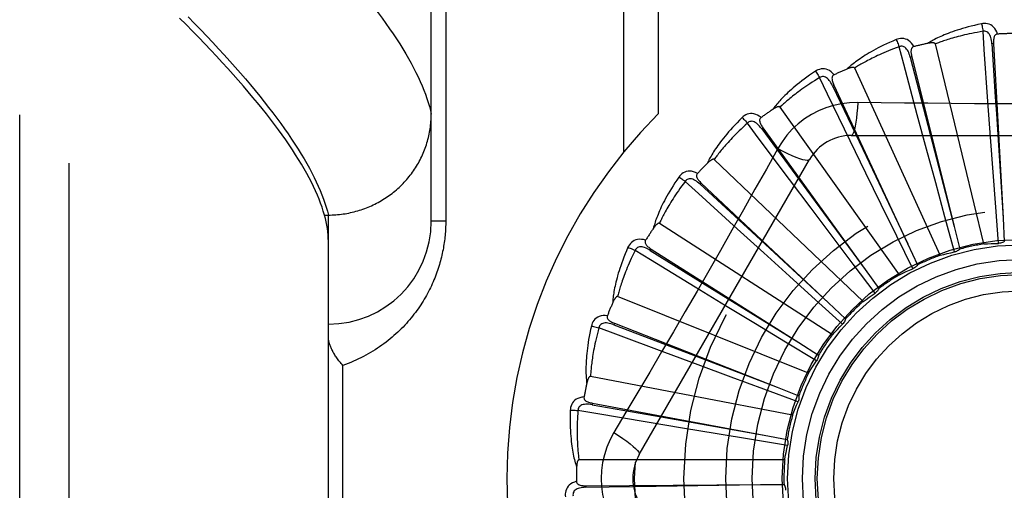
# Model space of a CAD drawing. Header units: inches. Extents: x 0 to 136, y 0 to 88.
# Tile 27 of 60: x 30.576 to 31.174, y 29.49 to 29.775. Entities that reach past the tile are written whole.
import ezdxf

# ---------------------------------------------------------------- set-up
doc = ezdxf.new("R2010")
doc.units = ezdxf.units.IN
doc.header["$LTSCALE"] = 7.48
doc.header["$MEASUREMENT"] = 0
doc.linetypes.add('HIDDEN', pattern=[0.2, 0.1, -0.1])
doc.layers.add('DOOR_ASSEMBLY', color=7, linetype='CONTINUOUS')

msp = doc.modelspace()

# ---------------------------------------------------------------- linework, layer by layer
at = {"layer": 'DOOR_ASSEMBLY', "color": 8, "linetype": 'HIDDEN'}
for p, q in [((30.60553, 28.94032), (30.60553, 30.05346)), ((30.57553, 28.9697), (30.57553, 30.02407)), ((30.82553, 29.65314), (30.82553, 29.9935)), ((30.94224, 29.96689), (30.94224, 29.69486)), ((30.96345, 29.96689), (30.96345, 29.71825)), ((30.83431, 29.93439), (30.83431, 29.65314)), ((31.16123, 29.63932), (31.13177, 29.76077)), ((31.1671, 29.76094), (31.16615, 29.76088)), ((31.1671, 29.76094), (31.17288, 29.655)), ((31.11744, 29.75296), (31.11651, 29.75273)), ((31.11744, 29.75296), (31.14316, 29.65004)), ((31.13469, 29.63244), (31.08277, 29.74611)), ((31.07018, 29.73573), (31.06931, 29.73533)), ((31.07018, 29.73573), (31.11492, 29.63953)), ((31.10993, 29.62065), (31.03744, 29.72245)), ((31.16529, 29.70411), (31.16372, 29.7258)), ((31.12641, 29.69682), (31.12077, 29.71782)), ((31.02703, 29.70987), (31.02626, 29.70931)), ((31.02626, 29.70931), (31.05151, 29.67496)), ((31.02703, 29.70987), (31.08917, 29.62388)), ((31.08058, 29.70522), (31.28747, 29.70522)), ((31.16685, 29.68296), (31.16529, 29.70411)), ((31.08962, 29.6823), (31.0801, 29.70186)), ((31.13195, 29.67635), (31.12641, 29.69682)), ((30.95188, 29.51147), (31.05533, 29.69064)), ((31.08784, 29.60439), (30.9974, 29.69063)), ((31.05624, 29.66108), (31.04318, 29.67848)), ((31.09892, 29.66325), (31.08962, 29.6823)), ((31.16844, 29.66173), (31.16685, 29.68296)), ((30.98956, 29.67631), (30.98891, 29.67561)), ((30.98891, 29.67561), (31.02021, 29.64666)), ((30.98956, 29.67631), (31.06685, 29.60363)), ((31.05151, 29.67496), (31.0892, 29.62383)), ((31.13753, 29.6558), (31.13195, 29.67635)), ((31.06898, 29.64414), (31.05624, 29.66108)), ((31.10829, 29.64413), (31.09892, 29.66325)), ((31.17012, 29.6397), (31.16844, 29.66173)), ((30.76066, 29.65691), (30.76303, 29.65691)), ((30.76303, 29.65691), (30.76417, 29.65692)), ((30.76303, 29.33686), (30.76303, 29.65691)), ((31.14334, 29.63449), (31.13753, 29.6558)), ((31.17288, 29.655), (31.17364, 29.64076)), ((30.83431, 29.65314), (30.82553, 29.65314)), ((31.06924, 29.58424), (30.96411, 29.65181)), ((31.02747, 29.63393), (31.01136, 29.64855)), ((31.14316, 29.65004), (31.1466, 29.6362)), ((31.02021, 29.64666), (31.06689, 29.60359)), ((31.0818, 29.62713), (31.06898, 29.64414)), ((31.11804, 29.6243), (31.10829, 29.64413)), ((31.11492, 29.63953), (31.12091, 29.6266)), ((30.95912, 29.63627), (30.95861, 29.63545)), ((30.95861, 29.63545), (30.99482, 29.61295)), ((30.95912, 29.63627), (31.04877, 29.57953)), ((31.04319, 29.6197), (31.02747, 29.63393)), ((31.09512, 29.60951), (31.0818, 29.62713)), ((31.05899, 29.60543), (31.04319, 29.6197)), ((31.08917, 29.62388), (31.0975, 29.61231)), ((31.00436, 29.60183), (30.98578, 29.61313)), ((30.99482, 29.61295), (31.04882, 29.5795)), ((31.05478, 29.56094), (30.93876, 29.60739)), ((31.02249, 29.59083), (31.00436, 29.60183)), ((31.07541, 29.59065), (31.05899, 29.60543)), ((31.06685, 29.60363), (31.07722, 29.59385)), ((30.93681, 29.59118), (30.93646, 29.59029)), ((30.93646, 29.59029), (30.97628, 29.57505)), ((30.93681, 29.59118), (31.03557, 29.55243)), ((31.04071, 29.57981), (31.02249, 29.59083)), ((31.05963, 29.5684), (31.04071, 29.57981)), ((31.04877, 29.57953), (31.0608, 29.57188)), ((30.98775, 29.56593), (30.96736, 29.57351)), ((30.97628, 29.57505), (31.03562, 29.55241)), ((30.77181, 29.42814), (30.77181, 29.56564)), ((31.00763, 29.55856), (30.98775, 29.56593)), ((31.04499, 29.53532), (30.92228, 29.55897)), ((31.02761, 29.55119), (31.00763, 29.55856)), ((31.04834, 29.54356), (31.02761, 29.55119)), ((31.03557, 29.55243), (31.04884, 29.54721)), ((30.92343, 29.54269), (30.92325, 29.54175)), ((30.92325, 29.54175), (30.96524, 29.53432)), ((30.92343, 29.54269), (31.02774, 29.52333)), ((30.97823, 29.52753), (30.95678, 29.53112)), ((30.96524, 29.53432), (31.0278, 29.52332)), ((30.99915, 29.52406), (30.97823, 29.52753)), ((31.02016, 29.5206), (30.99915, 29.52406)), ((31.02774, 29.52333), (31.04176, 29.52071)), ((31.04196, 29.51704), (31.02016, 29.5206)), ((31.04023, 29.50832), (30.91526, 29.50832)), ((30.91947, 29.49255), (31.02556, 29.49328)), ((30.96211, 29.49224), (31.02562, 29.49328)), ((31.02556, 29.49328), (31.03982, 29.49336)), ((30.91947, 29.49255), (30.91948, 29.49159)), ((30.91948, 29.49159), (30.96211, 29.49224))]:
    msp.add_line(p, q, dxfattribs=at)
for points in [[(30.79071, 29.78291), (30.79322, 29.77961), (30.79563, 29.77636), (30.79796, 29.77315), (30.80019, 29.76998), (30.80233, 29.76686), (30.80439, 29.76378), (30.80635, 29.76074), (30.80822, 29.75775), (30.81, 29.7548), (30.8117, 29.7519), (30.8133, 29.74903), (30.81481, 29.74622), (30.81623, 29.74344), (30.81756, 29.74072), (30.81881, 29.73803), (30.81996, 29.73539), (30.82102, 29.73279), (30.822, 29.73023), (30.82288, 29.72772), (30.82368, 29.72525), (30.82438, 29.72283), (30.825, 29.72045), (30.82553, 29.71811)], [(30.76066, 29.65691), (30.75997, 29.65924), (30.7592, 29.66162), (30.75835, 29.66404), (30.7574, 29.6665), (30.75637, 29.66901), (30.75525, 29.67155), (30.75404, 29.67415), (30.75275, 29.67678), (30.75137, 29.67946), (30.7499, 29.68218), (30.74834, 29.68495), (30.7467, 29.68776), (30.74497, 29.69061), (30.74315, 29.69351), (30.74124, 29.69645), (30.73924, 29.69944), (30.73715, 29.70247), (30.73498, 29.70554), (30.73271, 29.70866), (30.73036, 29.71183), (30.72792, 29.71503), (30.72539, 29.71829), (30.72276, 29.72159), (30.72005, 29.72493), (30.71725, 29.72832), (30.71436, 29.73175), (30.71138, 29.73523), (30.70831, 29.73875), (30.70515, 29.74232), (30.70189, 29.74594), (30.69855, 29.7496), (30.69512, 29.7533), (30.69159, 29.75705), (30.68797, 29.76085), (30.68427, 29.76469), (30.68046, 29.76858), (30.67657, 29.77251), (30.67259, 29.77649)], [(30.67782, 29.77724), (30.6817, 29.77327), (30.68549, 29.76935), (30.6892, 29.76548), (30.69281, 29.76164), (30.69634, 29.75785), (30.69978, 29.75409), (30.70313, 29.75039), (30.70639, 29.74672), (30.70956, 29.7431), (30.71264, 29.73952), (30.71564, 29.73598), (30.71855, 29.73248), (30.72136, 29.72903), (30.72409, 29.72563), (30.72673, 29.72226), (30.72928, 29.71894), (30.73174, 29.71567), (30.73412, 29.71243), (30.7364, 29.70924), (30.7386, 29.7061), (30.7407, 29.70299), (30.74272, 29.69994), (30.74465, 29.69692), (30.74649, 29.69395), (30.74825, 29.69102), (30.74991, 29.68814), (30.75149, 29.68529), (30.75298, 29.6825), (30.75438, 29.67974), (30.75569, 29.67703)], [(31.15978, 29.773), (31.1576, 29.77253), (31.15552, 29.77206), (31.15354, 29.77158), (31.15166, 29.77109), (31.14986, 29.7706), (31.14815, 29.77011), (31.14653, 29.76962), (31.14498, 29.76912), (31.14351, 29.76863), (31.14211, 29.76814), (31.14077, 29.76766), (31.1395, 29.76718), (31.13829, 29.7667), (31.13713, 29.76623), (31.13603, 29.76577), (31.13499, 29.76532), (31.13399, 29.76486), (31.13305, 29.76442), (31.13215, 29.76398), (31.1313, 29.76354), (31.13049, 29.76312), (31.12972, 29.76269), (31.129, 29.76228), (31.12831, 29.76187), (31.12765, 29.76147), (31.12703, 29.76108)], [(31.16072, 29.76843), (31.1589, 29.76812), (31.15715, 29.7678), (31.15548, 29.76749), (31.15388, 29.76717), (31.15235, 29.76685), (31.15089, 29.76653), (31.14949, 29.76621), (31.14815, 29.76589), (31.14687, 29.76557), (31.14564, 29.76526), (31.14446, 29.76494), (31.14334, 29.76464), (31.14226, 29.76433), (31.14123, 29.76403), (31.14024, 29.76373), (31.1393, 29.76344), (31.13839, 29.76315), (31.13752, 29.76287), (31.13669, 29.76259), (31.13589, 29.76232), (31.13513, 29.76205), (31.1344, 29.76178), (31.1337, 29.76152), (31.13303, 29.76127), (31.13238, 29.76102), (31.13177, 29.76077)], [(31.16952, 29.76677), (31.16903, 29.76803), (31.16846, 29.76916), (31.1678, 29.77015), (31.16707, 29.77101), (31.16625, 29.77171), (31.16537, 29.77228), (31.16443, 29.7727), (31.16346, 29.77299), (31.16248, 29.77314), (31.16152, 29.77319), (31.16062, 29.77314), (31.15978, 29.773)], [(31.15978, 29.773), (31.15993, 29.7724), (31.16009, 29.77171), (31.16025, 29.77096), (31.16041, 29.77015), (31.16057, 29.7693), (31.16072, 29.76843)], [(31.16614, 29.76088), (31.16606, 29.76192), (31.16593, 29.76289), (31.16575, 29.76381), (31.16553, 29.76466), (31.16525, 29.76545), (31.16492, 29.76618), (31.16454, 29.76683), (31.1641, 29.76738), (31.16361, 29.76783), (31.16307, 29.76818), (31.16249, 29.7684), (31.16189, 29.76851), (31.1613, 29.76852), (31.16071, 29.76843)], [(31.16372, 29.7258), (31.16149, 29.7574), (31.16072, 29.76843)], [(31.10796, 29.76342), (31.10591, 29.76255), (31.10396, 29.76169), (31.1021, 29.76084), (31.10035, 29.76001), (31.09868, 29.75919), (31.09709, 29.75838), (31.09559, 29.75759), (31.09417, 29.75681), (31.09281, 29.75605), (31.09153, 29.75531), (31.09031, 29.75458), (31.08915, 29.75386), (31.08805, 29.75317), (31.08701, 29.75249), (31.08601, 29.75183), (31.08507, 29.75118), (31.08418, 29.75055), (31.08334, 29.74994), (31.08254, 29.74933), (31.08179, 29.74875), (31.08107, 29.74817), (31.0804, 29.74761), (31.07977, 29.74707), (31.07917, 29.74654), (31.0786, 29.74602), (31.07806, 29.74552)], [(31.11871, 29.75914), (31.11799, 29.7603), (31.11722, 29.76129), (31.11638, 29.76215), (31.1155, 29.76284), (31.11456, 29.76338), (31.11359, 29.76377), (31.11259, 29.76401), (31.11158, 29.7641), (31.11059, 29.76407), (31.10964, 29.76393), (31.10876, 29.76372), (31.10796, 29.76342)], [(31.10796, 29.76342), (31.10822, 29.76286), (31.10851, 29.76222), (31.10881, 29.76151), (31.10912, 29.76074), (31.10944, 29.75993), (31.10975, 29.75911)], [(31.16953, 29.76677), (31.16907, 29.7667), (31.16866, 29.76655), (31.16831, 29.76632), (31.168, 29.76603), (31.16775, 29.76569), (31.16755, 29.7653), (31.16739, 29.76486), (31.16727, 29.76438), (31.16718, 29.76386), (31.16712, 29.76332), (31.16708, 29.76276), (31.16707, 29.76217), (31.16708, 29.76156), (31.1671, 29.76094)], [(31.10975, 29.75911), (31.10802, 29.75846), (31.10636, 29.75782), (31.10478, 29.75719), (31.10327, 29.75658), (31.10183, 29.75597), (31.10046, 29.75538), (31.09914, 29.7548), (31.09789, 29.75424), (31.09669, 29.75368), (31.09554, 29.75314), (31.09445, 29.75261), (31.0934, 29.7521), (31.0924, 29.75159), (31.09145, 29.7511), (31.09053, 29.75062), (31.08966, 29.75016), (31.08882, 29.7497), (31.08802, 29.74926), (31.08726, 29.74883), (31.08653, 29.74841), (31.08583, 29.748), (31.08516, 29.7476), (31.08452, 29.74722), (31.08391, 29.74684), (31.08333, 29.74647), (31.08277, 29.74611)], [(31.11651, 29.75273), (31.11622, 29.75373), (31.11591, 29.75466), (31.11556, 29.75553), (31.11518, 29.75632), (31.11476, 29.75705), (31.1143, 29.75769), (31.1138, 29.75826), (31.11327, 29.75873), (31.1127, 29.75907), (31.11211, 29.75931), (31.1115, 29.75942), (31.11088, 29.75942), (31.1103, 29.75931), (31.10975, 29.75911)], [(31.12077, 29.71782), (31.11259, 29.74843), (31.10975, 29.75911)], [(31.11871, 29.75915), (31.11828, 29.75899), (31.11791, 29.75877), (31.1176, 29.75848), (31.11735, 29.75814), (31.11717, 29.75775), (31.11705, 29.75733), (31.11697, 29.75687), (31.11695, 29.75637), (31.11696, 29.75585), (31.117, 29.75531), (31.11707, 29.75474), (31.11717, 29.75416), (31.11729, 29.75357), (31.11744, 29.75296)], [(31.13177, 29.76077), (31.1317, 29.76093), (31.13159, 29.76106), (31.13145, 29.76117), (31.13128, 29.76125), (31.1311, 29.76131), (31.13089, 29.76136), (31.13068, 29.7614), (31.13046, 29.76142), (31.13022, 29.76144), (31.12998, 29.76144), (31.12973, 29.76144), (31.12947, 29.76143), (31.1292, 29.76141), (31.12892, 29.76139), (31.12864, 29.76136), (31.12834, 29.76132), (31.12804, 29.76127), (31.12772, 29.76122), (31.12738, 29.76115), (31.12704, 29.76108)], [(31.16615, 29.76088), (31.16817, 29.72868), (31.16882, 29.71833), (31.17289, 29.65494)], [(31.11651, 29.75273), (31.12459, 29.72149), (31.12719, 29.71145), (31.14318, 29.64998)], [(31.07026, 29.74204), (31.06933, 29.74304), (31.06838, 29.74387), (31.0674, 29.74455), (31.0664, 29.74507), (31.06538, 29.74542), (31.06436, 29.74562), (31.06332, 29.74566), (31.06231, 29.74556), (31.06135, 29.74534), (31.06044, 29.74503), (31.05963, 29.74465), (31.05889, 29.74421)], [(31.08277, 29.74611), (31.08267, 29.74625), (31.08255, 29.74636), (31.08239, 29.74644), (31.0822, 29.74649), (31.08201, 29.74652), (31.0818, 29.74653), (31.08159, 29.74652), (31.08136, 29.7465), (31.08113, 29.74647), (31.08089, 29.74643), (31.08064, 29.74638), (31.08039, 29.74632), (31.08013, 29.74625), (31.07986, 29.74618), (31.07959, 29.74609), (31.0793, 29.746), (31.07901, 29.7459), (31.07871, 29.74578), (31.07839, 29.74566), (31.07807, 29.74552)], [(31.05889, 29.74421), (31.05704, 29.74297), (31.05529, 29.74175), (31.05363, 29.74057), (31.05206, 29.73942), (31.05058, 29.7383), (31.04918, 29.7372), (31.04785, 29.73614), (31.0466, 29.73511), (31.04541, 29.73411), (31.04429, 29.73313), (31.04323, 29.73218), (31.04223, 29.73127), (31.04128, 29.73037), (31.04039, 29.72951), (31.03954, 29.72867), (31.03873, 29.72786), (31.03798, 29.72707), (31.03727, 29.72631), (31.0366, 29.72557), (31.03597, 29.72485), (31.03538, 29.72415), (31.03482, 29.72347), (31.0343, 29.72282), (31.03381, 29.72218), (31.03335, 29.72157), (31.03292, 29.72097)], [(31.06147, 29.74031), (31.05989, 29.73935), (31.05838, 29.73841), (31.05695, 29.73749), (31.05558, 29.7366), (31.05428, 29.73574), (31.05304, 29.7349), (31.05186, 29.73408), (31.05074, 29.73328), (31.04967, 29.73251), (31.04865, 29.73177), (31.04767, 29.73104), (31.04674, 29.73033), (31.04586, 29.72965), (31.04501, 29.72899), (31.0442, 29.72834), (31.04343, 29.72772), (31.0427, 29.72712), (31.042, 29.72653), (31.04133, 29.72596), (31.04069, 29.72541), (31.04008, 29.72488), (31.0395, 29.72436), (31.03895, 29.72386), (31.03842, 29.72337), (31.03792, 29.7229), (31.03744, 29.72245)], [(31.05889, 29.74421), (31.05926, 29.74371), (31.05966, 29.74313), (31.06009, 29.74249), (31.06054, 29.7418), (31.06101, 29.74106), (31.06147, 29.74031)], [(31.06931, 29.73533), (31.06884, 29.73625), (31.06836, 29.73711), (31.06785, 29.7379), (31.06733, 29.73861), (31.06678, 29.73924), (31.0662, 29.73978), (31.06561, 29.74025), (31.06499, 29.7406), (31.06437, 29.74084), (31.06375, 29.74096), (31.06312, 29.74095), (31.06252, 29.74083), (31.06197, 29.74062), (31.06146, 29.74031)], [(31.0801, 29.70186), (31.06628, 29.73037), (31.06147, 29.74031)], [(31.07026, 29.74204), (31.06986, 29.74181), (31.06954, 29.74152), (31.06929, 29.74118), (31.06912, 29.7408), (31.06901, 29.74039), (31.06897, 29.73995), (31.06899, 29.73948), (31.06905, 29.73899), (31.06916, 29.73848), (31.06931, 29.73795), (31.06948, 29.73741), (31.06969, 29.73686), (31.06992, 29.7363), (31.07018, 29.73573)], [(31.06931, 29.73533), (31.08316, 29.70618), (31.08761, 29.69682), (31.11494, 29.63948)], [(31.03744, 29.72245), (31.03731, 29.72257), (31.03717, 29.72265), (31.03699, 29.72269), (31.03681, 29.72271), (31.03661, 29.7227), (31.0364, 29.72267), (31.03619, 29.72262), (31.03598, 29.72256), (31.03575, 29.72249), (31.03553, 29.7224), (31.03529, 29.72231), (31.03505, 29.7222), (31.03481, 29.72209), (31.03457, 29.72196), (31.03431, 29.72182), (31.03405, 29.72168), (31.03378, 29.72152), (31.03351, 29.72135), (31.03325, 29.72119), (31.033, 29.72103)], [(31.08457, 29.72524), (31.07963, 29.72509), (31.07477, 29.72451), (31.06998, 29.72349), (31.06531, 29.72205), (31.06078, 29.7202), (31.05643, 29.71795), (31.0523, 29.71531), (31.04843, 29.71231), (31.04483, 29.70898), (31.04155, 29.70534), (31.0386, 29.70141), (31.036, 29.6972)], [(31.08457, 29.72524), (31.08437, 29.72185), (31.08412, 29.71867), (31.08382, 29.71579), (31.08347, 29.71319), (31.08307, 29.71088), (31.08263, 29.70892), (31.08215, 29.70733), (31.08165, 29.70617), (31.08112, 29.70546), (31.08058, 29.70522)], [(31.28349, 29.72524), (31.26932, 29.72503), (31.25519, 29.72487), (31.24099, 29.72472), (31.22677, 29.72459), (31.21254, 29.7245), (31.19832, 29.72443), (31.18408, 29.72442), (31.16984, 29.72443), (31.1556, 29.7245), (31.14137, 29.72459), (31.12716, 29.72472), (31.11295, 29.72487), (31.09879, 29.72503), (31.08457, 29.72524)], [(30.76417, 29.65692), (30.7653, 29.65695), (30.76642, 29.657), (30.76755, 29.65707), (30.76867, 29.65716), (30.7698, 29.65727), (30.77092, 29.6574), (30.77203, 29.65755), (30.77315, 29.65772), (30.77426, 29.65791), (30.77537, 29.65812), (30.77647, 29.65835), (30.77757, 29.65859), (30.77867, 29.65886), (30.77976, 29.65915), (30.78084, 29.65945), (30.78192, 29.65978), (30.78299, 29.66012), (30.78406, 29.66048), (30.78512, 29.66086), (30.78617, 29.66126), (30.78721, 29.66168), (30.78825, 29.66212), (30.78928, 29.66257), (30.7903, 29.66305), (30.79131, 29.66354), (30.79231, 29.66405), (30.7933, 29.66457), (30.79428, 29.66512), (30.79526, 29.66568), (30.79622, 29.66625), (30.79717, 29.66685), (30.79811, 29.66746), (30.79904, 29.66809), (30.79995, 29.66873), (30.80086, 29.6694), (30.80175, 29.67007), (30.80263, 29.67076), (30.80349, 29.67147), (30.80435, 29.67219), (30.80519, 29.67293), (30.80601, 29.67369), (30.80682, 29.67445), (30.80762, 29.67523), (30.80841, 29.67603), (30.80917, 29.67684), (30.80993, 29.67766), (30.81067, 29.6785), (30.81139, 29.67934), (30.81209, 29.68021), (30.81279, 29.68108), (30.81346, 29.68196), (30.81412, 29.68286), (30.81476, 29.68377), (30.81538, 29.68469), (30.81599, 29.68562), (30.81658, 29.68656), (30.81716, 29.68751), (30.81771, 29.68848), (30.81825, 29.68945), (30.81877, 29.69043), (30.81927, 29.69142), (30.81975, 29.69242), (30.82022, 29.69342), (30.82066, 29.69444), (30.82109, 29.69546), (30.8215, 29.69649), (30.82189, 29.69753), (30.82226, 29.69857), (30.82261, 29.69962), (30.82294, 29.70068), (30.82325, 29.70174), (30.82354, 29.70281), (30.82381, 29.70388), (30.82407, 29.70496), (30.8243, 29.70604), (30.82451, 29.70712), (30.8247, 29.70821), (30.82488, 29.7093), (30.82503, 29.7104), (30.82516, 29.71149), (30.82527, 29.71259), (30.82536, 29.71369), (30.82543, 29.7148), (30.82549, 29.7159), (30.82552, 29.71701), (30.82553, 29.71811)], [(31.01435, 29.71606), (31.01277, 29.71449), (31.01127, 29.71296), (31.00987, 29.71149), (31.00855, 29.71006), (31.0073, 29.70868), (31.00613, 29.70734), (31.00503, 29.70605), (31.004, 29.7048), (31.00302, 29.70359), (31.00211, 29.70242), (31.00125, 29.70129), (31.00044, 29.7002), (30.99967, 29.69914), (30.99896, 29.69812), (30.99828, 29.69714), (30.99765, 29.69619), (30.99705, 29.69527), (30.9965, 29.69439), (30.99598, 29.69353), (30.9955, 29.69271), (30.99505, 29.69191), (30.99464, 29.69114), (30.99425, 29.6904), (30.99389, 29.68968), (30.99356, 29.68899), (30.99325, 29.68832)], [(31.02592, 29.71608), (31.02482, 29.71688), (31.02373, 29.71752), (31.02264, 29.718), (31.02156, 29.71832), (31.02049, 29.71848), (31.01945, 29.71848), (31.01843, 29.71832), (31.01745, 29.71804), (31.01654, 29.71764), (31.01571, 29.71716), (31.01498, 29.71663), (31.01435, 29.71606)], [(31.01435, 29.71606), (31.0148, 29.71564), (31.01531, 29.71514), (31.01585, 29.7146), (31.01642, 29.714), (31.01702, 29.71337), (31.01761, 29.71272)], [(31.02592, 29.71608), (31.02557, 29.71578), (31.02531, 29.71544), (31.02513, 29.71505), (31.02503, 29.71464), (31.02501, 29.71422), (31.02505, 29.71378), (31.02515, 29.71332), (31.02531, 29.71285), (31.02551, 29.71237), (31.02576, 29.71188), (31.02603, 29.71139), (31.02634, 29.71089), (31.02667, 29.71038), (31.02703, 29.70987)], [(31.01761, 29.71272), (31.01625, 29.71147), (31.01495, 29.71026), (31.01371, 29.70909), (31.01254, 29.70796), (31.01143, 29.70687), (31.01037, 29.70581), (31.00936, 29.70478), (31.00841, 29.70379), (31.0075, 29.70283), (31.00664, 29.7019), (31.00582, 29.701), (31.00504, 29.70013), (31.0043, 29.69929), (31.0036, 29.69848), (31.00293, 29.6977), (31.00229, 29.69694), (31.00168, 29.69621), (31.0011, 29.6955), (31.00055, 29.69482), (31.00003, 29.69416), (30.99953, 29.69352), (30.99906, 29.6929), (30.99861, 29.6923), (30.99819, 29.69173), (30.99778, 29.69117), (30.9974, 29.69063)], [(31.02625, 29.70931), (31.02562, 29.71013), (31.02499, 29.71088), (31.02434, 29.71155), (31.02369, 29.71215), (31.02303, 29.71267), (31.02236, 29.7131), (31.02169, 29.71344), (31.02102, 29.71367), (31.02037, 29.71379), (31.01973, 29.71378), (31.01912, 29.71366), (31.01855, 29.71343), (31.01805, 29.71311), (31.01761, 29.71272)], [(31.04318, 29.67848), (31.02422, 29.70386), (31.01761, 29.71272)], [(31.036, 29.6972), (31.02909, 29.68482), (31.02217, 29.67251), (31.01519, 29.66013), (31.0082, 29.64776), (31.00116, 29.63539), (30.99411, 29.62303), (30.987, 29.61069), (30.97987, 29.59837), (30.9727, 29.58607), (30.9655, 29.57379), (30.95828, 29.56155), (30.95105, 29.54932), (30.94383, 29.53714), (30.93654, 29.52493)], [(31.03599, 29.6972), (31.03902, 29.69567), (31.04191, 29.6943), (31.04456, 29.69312), (31.04698, 29.69213), (31.04918, 29.69131), (31.0511, 29.69071), (31.05271, 29.69034), (31.05397, 29.69019), (31.05485, 29.69029), (31.05533, 29.69064)], [(30.9974, 29.69063), (30.99725, 29.69072), (30.99709, 29.69078), (30.99692, 29.69079), (30.99673, 29.69077), (30.99654, 29.69072), (30.99634, 29.69065), (30.99614, 29.69057), (30.99594, 29.69047), (30.99574, 29.69035), (30.99553, 29.69022), (30.99532, 29.69009), (30.99511, 29.68994), (30.99489, 29.68978), (30.99467, 29.68961), (30.99445, 29.68943), (30.99422, 29.68923), (30.99399, 29.68903), (30.99375, 29.68881), (30.9935, 29.68858), (30.99325, 29.68833)], [(30.97593, 29.67999), (30.97468, 29.67814), (30.9735, 29.67636), (30.9724, 29.67465), (30.97138, 29.673), (30.97042, 29.67141), (30.96952, 29.66987), (30.96868, 29.66839), (30.9679, 29.66697), (30.96718, 29.6656), (30.9665, 29.66428), (30.96587, 29.663), (30.96528, 29.66178), (30.96473, 29.6606), (30.96422, 29.65946), (30.96374, 29.65837), (30.9633, 29.65732), (30.96289, 29.6563), (30.96251, 29.65533), (30.96217, 29.65439), (30.96185, 29.65349), (30.96156, 29.65262), (30.9613, 29.65179), (30.96106, 29.65099), (30.96084, 29.65022), (30.96064, 29.64947), (30.96046, 29.64876)], [(30.98729, 29.6822), (30.98606, 29.68278), (30.98487, 29.6832), (30.98371, 29.68347), (30.98259, 29.68357), (30.98151, 29.68352), (30.98048, 29.68333), (30.97951, 29.68298), (30.97861, 29.68252), (30.97779, 29.68195), (30.97707, 29.68132), (30.97645, 29.68067), (30.97593, 29.67999)], [(30.97593, 29.67999), (30.97646, 29.67966), (30.97705, 29.67927), (30.97769, 29.67884), (30.97836, 29.67836), (30.97907, 29.67785), (30.97977, 29.67732)], [(30.9889, 29.67561), (30.98813, 29.6763), (30.98736, 29.67691), (30.9866, 29.67745), (30.98585, 29.67792), (30.9851, 29.6783), (30.98437, 29.67859), (30.98364, 29.6788), (30.98294, 29.6789), (30.98228, 29.67889), (30.98165, 29.67877), (30.98108, 29.67853), (30.98056, 29.6782), (30.98013, 29.67779), (30.97977, 29.67732)], [(30.98729, 29.6822), (30.98701, 29.68183), (30.98682, 29.68145), (30.98671, 29.68104), (30.9867, 29.68062), (30.98675, 29.6802), (30.98688, 29.67977), (30.98706, 29.67934), (30.98731, 29.67891), (30.9876, 29.67848), (30.98793, 29.67805), (30.98829, 29.67761), (30.98869, 29.67718), (30.98911, 29.67675), (30.98956, 29.67631)], [(30.75569, 29.67703), (30.75692, 29.67437), (30.75805, 29.67174), (30.7591, 29.66916), (30.76006, 29.66663), (30.76093, 29.66413), (30.76172, 29.66168), (30.76242, 29.65928), (30.76303, 29.65691)], [(30.97977, 29.67732), (30.97867, 29.67584), (30.97762, 29.67441), (30.97663, 29.67303), (30.97569, 29.67169), (30.97481, 29.67041), (30.97397, 29.66917), (30.97318, 29.66797), (30.97243, 29.66681), (30.97172, 29.6657), (30.97105, 29.66462), (30.97041, 29.66359), (30.96981, 29.66259), (30.96924, 29.66162), (30.9687, 29.66069), (30.96819, 29.6598), (30.96771, 29.65893), (30.96725, 29.6581), (30.96682, 29.65729), (30.96641, 29.65652), (30.96602, 29.65577), (30.96565, 29.65505), (30.96531, 29.65435), (30.96498, 29.65368), (30.96467, 29.65303), (30.96438, 29.65241), (30.96411, 29.65181)], [(31.01136, 29.64855), (30.98794, 29.66988), (30.97977, 29.67732)], [(30.76303, 29.64094), (30.76299, 29.64281), (30.76288, 29.64472), (30.76269, 29.64666), (30.76244, 29.64864), (30.7621, 29.65065), (30.76169, 29.6527), (30.76121, 29.65479), (30.76066, 29.65691)], [(30.83431, 29.65314), (30.83431, 29.65206), (30.83429, 29.65098), (30.83426, 29.64992), (30.83421, 29.64885), (30.83416, 29.64778), (30.83409, 29.6467), (30.83401, 29.64562), (30.83391, 29.64454), (30.83381, 29.64346), (30.83369, 29.64237), (30.83355, 29.64128), (30.8334, 29.64019), (30.83324, 29.6391), (30.83307, 29.638), (30.83288, 29.6369), (30.83267, 29.63579), (30.83245, 29.63468), (30.83222, 29.63357), (30.83197, 29.63245), (30.83171, 29.63133), (30.83142, 29.6302), (30.83113, 29.62907), (30.83081, 29.62793), (30.83048, 29.62678), (30.83013, 29.62563), (30.82976, 29.62448), (30.82938, 29.62332), (30.82897, 29.62216), (30.82855, 29.62099), (30.82811, 29.61982), (30.82764, 29.61865), (30.82716, 29.61748), (30.82667, 29.61631), (30.82615, 29.61513), (30.82561, 29.61396), (30.82505, 29.61279), (30.82447, 29.61162), (30.82388, 29.61045), (30.82326, 29.60929), (30.82262, 29.60812), (30.82196, 29.60696), (30.82128, 29.6058), (30.82058, 29.60464), (30.81986, 29.60349), (30.81912, 29.60234), (30.81835, 29.60119), (30.81756, 29.60004), (30.81675, 29.5989), (30.81591, 29.59777), (30.81505, 29.59664), (30.81417, 29.59551), (30.81327, 29.5944), (30.81234, 29.59328), (30.81139, 29.59218), (30.81041, 29.59108), (30.80941, 29.59), (30.80839, 29.58892), (30.80734, 29.58785), (30.80627, 29.58679), (30.80517, 29.58574), (30.80405, 29.5847), (30.8029, 29.58368), (30.80173, 29.58266), (30.80053, 29.58166), (30.79931, 29.58068), (30.79807, 29.57971), (30.7968, 29.57875), (30.79551, 29.57782), (30.79419, 29.57689), (30.79285, 29.57599), (30.79149, 29.57511), (30.7901, 29.57424), (30.78869, 29.57339), (30.78726, 29.57257), (30.78581, 29.57177), (30.78433, 29.57099), (30.78283, 29.57023), (30.78132, 29.5695), (30.77978, 29.56879), (30.77822, 29.5681), (30.77665, 29.56745), (30.77505, 29.56681), (30.77344, 29.56621), (30.77181, 29.56564)], [(30.96411, 29.65181), (30.96394, 29.65187), (30.96378, 29.6519), (30.9636, 29.65187), (30.96342, 29.65182), (30.96324, 29.65173), (30.96306, 29.65163), (30.96288, 29.65151), (30.96271, 29.65137), (30.96253, 29.65122), (30.96235, 29.65106), (30.96217, 29.65088), (30.96198, 29.65069), (30.9618, 29.6505), (30.96162, 29.65029), (30.96143, 29.65007), (30.96125, 29.64984), (30.96105, 29.64959), (30.96086, 29.64933), (30.96069, 29.64909), (30.96052, 29.64884)], [(30.94504, 29.6373), (30.94416, 29.63525), (30.94334, 29.63328), (30.94259, 29.63139), (30.94189, 29.62957), (30.94125, 29.62783), (30.94066, 29.62615), (30.94012, 29.62454), (30.93962, 29.62299), (30.93917, 29.62151), (30.93875, 29.62008), (30.93837, 29.61871), (30.93803, 29.6174), (30.93771, 29.61614), (30.93742, 29.61492), (30.93716, 29.61376), (30.93692, 29.61264), (30.93671, 29.61157), (30.93653, 29.61054), (30.93637, 29.60956), (30.93623, 29.60861), (30.93611, 29.6077), (30.93601, 29.60684), (30.93592, 29.606), (30.93585, 29.60521), (30.9358, 29.60444), (30.93576, 29.60371)], [(30.95578, 29.64162), (30.95446, 29.64195), (30.95321, 29.64214), (30.95202, 29.64218), (30.9509, 29.64208), (30.94985, 29.64182), (30.94888, 29.64144), (30.94799, 29.64091), (30.94719, 29.64028), (30.9465, 29.63958), (30.9459, 29.63882), (30.94542, 29.63807), (30.94504, 29.6373)], [(30.94504, 29.6373), (30.94562, 29.63707), (30.94627, 29.6368), (30.94698, 29.6365), (30.94773, 29.63616), (30.94852, 29.63579), (30.94932, 29.63541)], [(30.95861, 29.63545), (30.95771, 29.63598), (30.95685, 29.63644), (30.956, 29.63683), (30.95517, 29.63714), (30.95436, 29.63737), (30.95359, 29.63752), (30.95284, 29.63759), (30.95213, 29.63756), (30.95148, 29.63742), (30.95089, 29.63718), (30.95037, 29.63684), (30.94993, 29.63641), (30.94957, 29.63594), (30.94932, 29.6354)], [(30.95578, 29.64162), (30.95557, 29.64121), (30.95545, 29.64079), (30.95543, 29.64037), (30.95549, 29.63995), (30.95562, 29.63955), (30.95583, 29.63916), (30.95609, 29.63877), (30.95641, 29.63839), (30.95678, 29.63802), (30.95719, 29.63766), (30.95763, 29.6373), (30.9581, 29.63695), (30.9586, 29.63661), (30.95912, 29.63627)], [(31.16123, 29.63932), (31.16346, 29.63947), (31.16568, 29.63958), (31.1679, 29.63966), (31.17012, 29.6397)], [(31.17364, 29.64076), (31.1731, 29.64045), (31.17254, 29.64019), (31.17195, 29.63998), (31.17134, 29.63983), (31.17074, 29.63973), (31.17012, 29.6397)], [(30.94932, 29.63541), (30.94851, 29.63374), (30.94775, 29.63214), (30.94704, 29.63059), (30.94637, 29.62911), (30.94575, 29.62768), (30.94516, 29.6263), (30.94461, 29.62497), (30.94409, 29.6237), (30.94361, 29.62247), (30.94315, 29.62129), (30.94272, 29.62015), (30.94232, 29.61905), (30.94195, 29.618), (30.94159, 29.61698), (30.94126, 29.61601), (30.94095, 29.61507), (30.94066, 29.61416), (30.94039, 29.61329), (30.94013, 29.61245), (30.93989, 29.61164), (30.93967, 29.61086), (30.93946, 29.61011), (30.93926, 29.60939), (30.93908, 29.6087), (30.93892, 29.60803), (30.93876, 29.60739)], [(30.98578, 29.61313), (30.95874, 29.62964), (30.94932, 29.63541)], [(31.13469, 29.63244), (31.13684, 29.633), (31.13901, 29.63353), (31.14117, 29.63402), (31.14334, 29.63449)], [(31.1466, 29.6362), (31.14613, 29.63579), (31.14563, 29.63543), (31.14509, 29.63511), (31.14452, 29.63484), (31.14394, 29.63464), (31.14334, 29.63449)], [(31.12091, 29.6266), (31.12053, 29.62611), (31.12011, 29.62566), (31.11963, 29.62524), (31.11913, 29.62487), (31.1186, 29.62456), (31.11804, 29.6243)], [(31.10993, 29.62065), (31.11194, 29.62161), (31.11396, 29.62254), (31.11599, 29.62343), (31.11804, 29.6243)], [(30.93876, 29.60739), (30.93859, 29.60742), (30.93842, 29.60741), (30.93825, 29.60736), (30.93809, 29.60727), (30.93793, 29.60715), (30.93777, 29.60702), (30.93762, 29.60686), (30.93747, 29.6067), (30.93732, 29.60651), (30.93718, 29.60632), (30.93703, 29.60611), (30.93689, 29.60589), (30.93675, 29.60566), (30.93661, 29.60543), (30.93647, 29.60517), (30.93633, 29.60491), (30.93619, 29.60464), (30.93605, 29.60434), (30.9359, 29.60404), (30.93576, 29.60371)], [(31.08784, 29.60439), (31.08964, 29.60571), (31.09145, 29.60701), (31.09327, 29.60827), (31.09512, 29.60951)], [(31.0975, 29.61231), (31.09722, 29.61175), (31.09689, 29.61123), (31.09651, 29.61074), (31.09608, 29.61028), (31.09562, 29.60987), (31.09512, 29.60951)], [(30.93251, 29.5958), (30.93115, 29.59589), (30.92989, 29.59584), (30.92871, 29.59565), (30.92763, 29.59533), (30.92665, 29.59489), (30.92577, 29.59432), (30.925, 29.59364), (30.92433, 29.59287), (30.92378, 29.59204), (30.92335, 29.59119), (30.92301, 29.59036), (30.92279, 29.58953)], [(30.93251, 29.59581), (30.93238, 29.59536), (30.93235, 29.59493), (30.93241, 29.59451), (30.93254, 29.59412), (30.93275, 29.59375), (30.93303, 29.5934), (30.93336, 29.59307), (30.93375, 29.59276), (30.93418, 29.59247), (30.93465, 29.59219), (30.93515, 29.59192), (30.93568, 29.59167), (30.93623, 29.59142), (30.93681, 29.59118)], [(30.92279, 29.58953), (30.92231, 29.58735), (30.92188, 29.58526), (30.92149, 29.58326), (30.92115, 29.58135), (30.92085, 29.57951), (30.92059, 29.57776), (30.92037, 29.57607), (30.92017, 29.57446), (30.92001, 29.57292), (30.91987, 29.57144), (30.91976, 29.57002), (30.91966, 29.56867), (30.91959, 29.56737), (30.91954, 29.56612), (30.9195, 29.56493), (30.91948, 29.56379), (30.91948, 29.56269), (30.91949, 29.56165), (30.91952, 29.56065), (30.91956, 29.5597), (30.91962, 29.55878), (30.91968, 29.55791), (30.91976, 29.55708), (30.91984, 29.55628), (30.91993, 29.55552), (30.92003, 29.55479)], [(30.92279, 29.58953), (30.9234, 29.58942), (30.92409, 29.58928), (30.92484, 29.58911), (30.92565, 29.58892), (30.92649, 29.58871), (30.92734, 29.58849)], [(30.93646, 29.59029), (30.93548, 29.59064), (30.93454, 29.59092), (30.93363, 29.59114), (30.93276, 29.5913), (30.93193, 29.59137), (30.93113, 29.59137), (30.93038, 29.59129), (30.9297, 29.59113), (30.92908, 29.59087), (30.92855, 29.59053), (30.9281, 29.59009), (30.92775, 29.58959), (30.9275, 29.58905), (30.92734, 29.58848)], [(31.06924, 29.58424), (31.07075, 29.58588), (31.07228, 29.5875), (31.07383, 29.58908), (31.07541, 29.59065)], [(31.07722, 29.59385), (31.07705, 29.59325), (31.07682, 29.59267), (31.07654, 29.59212), (31.07621, 29.59159), (31.07584, 29.5911), (31.07541, 29.59065)], [(30.77181, 29.56564), (30.77132, 29.5662), (30.77083, 29.56676), (30.77036, 29.56733), (30.76989, 29.56789), (30.76945, 29.56846), (30.76901, 29.56903), (30.76859, 29.5696), (30.76818, 29.57017), (30.76779, 29.57073), (30.76741, 29.5713), (30.76704, 29.57186), (30.7667, 29.57242), (30.76636, 29.57298), (30.76604, 29.57354), (30.76574, 29.57409), (30.76546, 29.57463), (30.76519, 29.57517), (30.76493, 29.57571), (30.7647, 29.57624), (30.76447, 29.57676), (30.76427, 29.57728), (30.76408, 29.57779), (30.76391, 29.57829), (30.76375, 29.57879), (30.76361, 29.57927), (30.76348, 29.57975), (30.76338, 29.58022), (30.76328, 29.58068), (30.7632, 29.58113), (30.76314, 29.58157), (30.76309, 29.582), (30.76305, 29.58242), (30.76303, 29.58283), (30.76303, 29.58324)], [(30.92734, 29.58849), (30.92687, 29.5867), (30.92643, 29.58498), (30.92602, 29.58333), (30.92565, 29.58174), (30.9253, 29.58022), (30.92499, 29.57875), (30.92469, 29.57735), (30.92443, 29.576), (30.92418, 29.5747), (30.92396, 29.57345), (30.92376, 29.57225), (30.92357, 29.5711), (30.9234, 29.57), (30.92325, 29.56893), (30.92311, 29.56791), (30.92298, 29.56693), (30.92286, 29.56598), (30.92276, 29.56508), (30.92267, 29.5642), (30.92258, 29.56336), (30.92251, 29.56256), (30.92245, 29.56178), (30.9224, 29.56104), (30.92235, 29.56032), (30.92231, 29.55963), (30.92228, 29.55897)], [(30.96736, 29.57351), (30.93769, 29.58461), (30.92734, 29.58849)], [(31.0608, 29.57188), (31.06075, 29.57126), (31.06064, 29.57066), (31.06046, 29.57005), (31.06023, 29.56947), (31.05996, 29.56892), (31.05963, 29.5684)], [(31.05478, 29.56094), (31.05595, 29.56284), (31.05715, 29.56471), (31.05838, 29.56656), (31.05963, 29.5684)], [(30.92228, 29.55897), (30.92211, 29.55897), (30.92194, 29.55893), (30.92179, 29.55885), (30.92164, 29.55873), (30.92151, 29.55859), (30.92138, 29.55842), (30.92126, 29.55824), (30.92114, 29.55805), (30.92103, 29.55784), (30.92093, 29.55762), (30.92082, 29.55739), (30.92073, 29.55715), (30.92063, 29.5569), (30.92054, 29.55664), (30.92045, 29.55637), (30.92036, 29.55608), (30.92027, 29.55578), (30.92019, 29.55547), (30.92011, 29.55514), (30.92003, 29.5548)], [(31.04884, 29.54721), (31.0489, 29.54659), (31.0489, 29.54597), (31.04885, 29.54535), (31.04873, 29.54473), (31.04857, 29.54414), (31.04834, 29.54356)], [(30.91833, 29.54642), (30.91699, 29.54624), (30.91576, 29.54595), (30.91464, 29.54555), (30.91364, 29.54503), (30.91276, 29.54441), (30.912, 29.54369), (30.91137, 29.54287), (30.91086, 29.54199), (30.91048, 29.54107), (30.91021, 29.54015), (30.91004, 29.53927), (30.90998, 29.53842)], [(30.92325, 29.54175), (30.92223, 29.54191), (30.92125, 29.54201), (30.92032, 29.54205), (30.91944, 29.54204), (30.9186, 29.54195), (30.91782, 29.5418), (30.9171, 29.54159), (30.91646, 29.54129), (30.9159, 29.54093), (30.91544, 29.54048), (30.91509, 29.53997), (30.91484, 29.53941), (30.91469, 29.53884), (30.91465, 29.53825)], [(30.91834, 29.54642), (30.9183, 29.54596), (30.91834, 29.54553), (30.91848, 29.54513), (30.91869, 29.54477), (30.91896, 29.54444), (30.9193, 29.54415), (30.91969, 29.54389), (30.92012, 29.54366), (30.9206, 29.54345), (30.92112, 29.54327), (30.92166, 29.5431), (30.92223, 29.54295), (30.92282, 29.54282), (30.92343, 29.54269)], [(31.04499, 29.53532), (31.04578, 29.53741), (31.04661, 29.53947), (31.04746, 29.54153), (31.04834, 29.54356)], [(30.90998, 29.53842), (30.90992, 29.53611), (30.9099, 29.53391), (30.9099, 29.53181), (30.90994, 29.5298), (30.91, 29.52788), (30.91009, 29.52604), (30.91019, 29.52429), (30.91032, 29.52261), (30.91046, 29.52102), (30.91061, 29.5195), (30.91078, 29.51805), (30.91096, 29.51666), (30.91114, 29.51533), (30.91134, 29.51407), (30.91155, 29.51285), (30.91177, 29.51169), (30.91199, 29.51058), (30.91223, 29.50951), (30.91247, 29.50848), (30.91272, 29.50748), (30.91299, 29.50652), (30.91326, 29.50559), (30.91355, 29.50468), (30.91385, 29.5038)], [(30.90998, 29.53842), (30.9106, 29.53842), (30.9113, 29.53842), (30.91207, 29.5384), (30.9129, 29.53836), (30.91377, 29.53831), (30.91465, 29.53825)], [(30.91465, 29.53825), (30.91452, 29.53641), (30.91441, 29.53463), (30.91432, 29.53294), (30.91426, 29.53131), (30.91421, 29.52975), (30.91417, 29.52825), (30.91415, 29.52681), (30.91415, 29.52544), (30.91415, 29.52412), (30.91417, 29.52285), (30.9142, 29.52164), (30.91423, 29.52047), (30.91428, 29.51935), (30.91432, 29.51828), (30.91438, 29.51725), (30.91444, 29.51626), (30.91451, 29.51531), (30.91458, 29.5144), (30.91465, 29.51352), (30.91473, 29.51268), (30.91481, 29.51188), (30.9149, 29.51111), (30.91498, 29.51036), (30.91507, 29.50965), (30.91517, 29.50897), (30.91526, 29.50832)], [(30.95678, 29.53112), (30.92554, 29.5364), (30.91465, 29.53825)], [(30.93654, 29.52493), (30.93419, 29.52057), (30.93226, 29.51605), (30.93075, 29.51137), (30.92966, 29.50659), (30.92901, 29.50176), (30.92878, 29.49689)], [(30.93654, 29.52493), (30.93937, 29.52307), (30.942, 29.52126), (30.94435, 29.51955), (30.94642, 29.51795), (30.94822, 29.51645), (30.9497, 29.51509), (30.95084, 29.51388), (30.95159, 29.51287), (30.95194, 29.51205), (30.95188, 29.51147)], [(31.04023, 29.50832), (31.04061, 29.51051), (31.04103, 29.5127), (31.04148, 29.51487), (31.04196, 29.51704)], [(31.04176, 29.52071), (31.04194, 29.52012), (31.04206, 29.51951), (31.04212, 29.51889), (31.04212, 29.51826), (31.04207, 29.51765), (31.04196, 29.51704)], [(30.91526, 29.50832), (30.91509, 29.50828), (30.91494, 29.50821), (30.9148, 29.5081), (30.91468, 29.50796), (30.91458, 29.50779), (30.91448, 29.50761), (30.9144, 29.50741), (30.91432, 29.5072), (30.91425, 29.50697), (30.91419, 29.50674), (30.91413, 29.50649), (30.91408, 29.50624), (30.91403, 29.50598), (30.91399, 29.5057), (30.91395, 29.50542), (30.91392, 29.50512), (30.91389, 29.50481), (30.91387, 29.50449), (30.91386, 29.5042), (30.91385, 29.50392)], [(30.91376, 29.49524), (30.91247, 29.49481), (30.91132, 29.4943), (30.9103, 29.49369), (30.90941, 29.49299), (30.90866, 29.49221), (30.90806, 29.49136), (30.90759, 29.49044), (30.90726, 29.48948), (30.90706, 29.48851), (30.90697, 29.48755), (30.90697, 29.48665), (30.90707, 29.4858)], [(30.91376, 29.49524), (30.91381, 29.49478), (30.91394, 29.49437), (30.91415, 29.494), (30.91442, 29.49368), (30.91475, 29.49342), (30.91514, 29.4932), (30.91557, 29.49302), (30.91604, 29.49287), (30.91655, 29.49276), (30.91709, 29.49268), (30.91765, 29.49261), (30.91824, 29.49257), (30.91884, 29.49255), (30.91947, 29.49255)], [(30.92878, 29.49689), (30.92901, 29.49201), (30.92966, 29.48718), (30.93075, 29.4824), (30.93226, 29.47773), (30.93419, 29.47321), (30.93654, 29.46884)], [(31.03982, 29.49336), (31.04011, 29.49281), (31.04034, 29.49223), (31.04052, 29.49163), (31.04064, 29.49102), (31.04071, 29.49041), (31.04071, 29.48979)], [(30.91948, 29.49159), (30.91844, 29.49155), (30.91746, 29.49146), (30.91654, 29.49133), (30.91567, 29.49115), (30.91487, 29.49091), (30.91413, 29.49061), (30.91347, 29.49026), (30.91289, 29.48985), (30.91241, 29.48939), (30.91205, 29.48887), (30.9118, 29.4883), (30.91165, 29.4877), (30.91162, 29.48711), (30.91169, 29.48652)]]:
    msp.add_lwpolyline(points, dxfattribs=at)
for radius in [0.28125, 0.27028, 0.235, 0.205, 0.17959, 0.1635, 0.14525, 0.142, 0.133, 0.12525, 0.124, 0.114]:
    msp.add_circle((31.18403, 29.49689), radius, dxfattribs=at)
for centre, radius, start, end in [((31.18403, 29.49689), 0.27027, 91.24396, 93.0757), ((31.18403, 29.49689), 0.27027, 102.17216, 103.98464), ((31.18403, 29.49689), 0.27027, 113.08151, 114.89389), ((31.18403, 29.49689), 0.27027, 123.97148, 125.80285), ((31.18403, 29.49689), 0.3125, 134.89708, 225.10292), ((31.08058, 29.67605), 0.02917, 90, 150), ((31.18403, 29.49689), 0.27027, 134.89884, 136.71198), ((30.76303, 29.65314), 0.0625, 270, 360), ((31.18403, 29.49689), 0.27027, 145.78926, 147.62117), ((31.18403, 29.49689), 0.14425, 99.09165, 105.03789), ((31.18403, 29.49689), 0.14425, 110.00074, 115.94698), ((31.18403, 29.49689), 0.14425, 120.90983, 126.85607), ((31.18403, 29.49689), 0.27027, 156.71789, 158.53009), ((31.18403, 29.49689), 0.14425, 131.81892, 137.76516), ((31.18403, 29.49689), 0.14425, 142.72801, 148.67426), ((31.18403, 29.49689), 0.14425, 153.6371, 159.58335), ((31.18403, 29.49689), 0.27027, 167.62679, 169.43933), ((31.18403, 29.49689), 0.14425, 164.54619, 170.49244), ((30.97714, 29.49689), 0.02917, 150, 210), ((31.18403, 29.49689), 0.14425, 175.45528, 181.40153), ((31.18403, 29.49689), 0.27027, 178.50935, 180.34835)]:
    msp.add_arc(centre, radius, start, end, dxfattribs=at)

doc.saveas('drawing.dxf')
